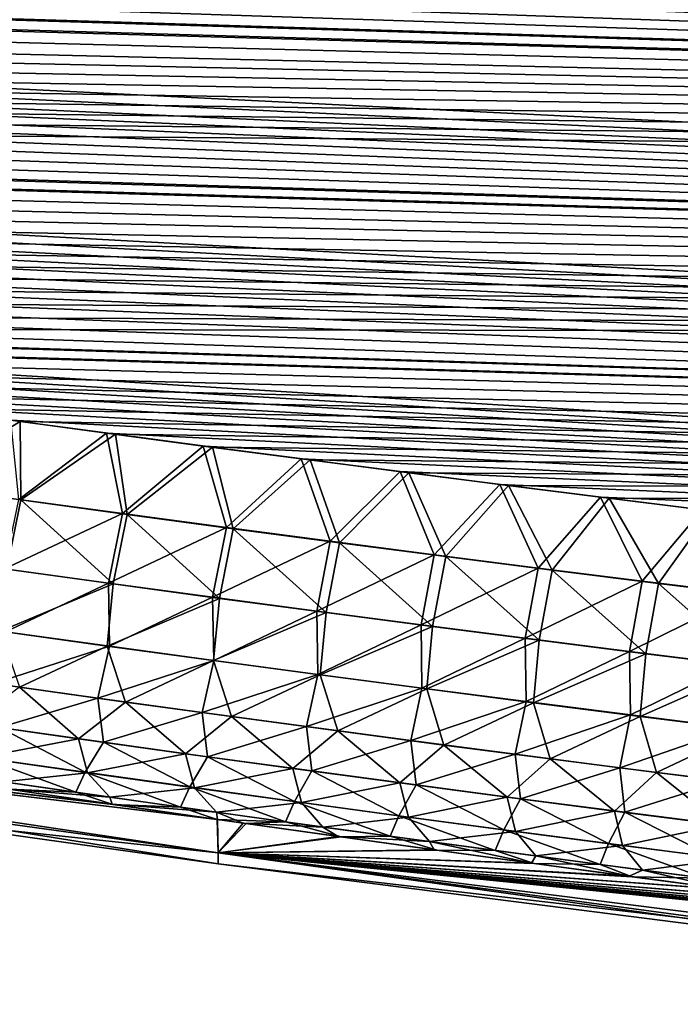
# Model space of a CAD drawing. Header units: metres. Extents: x -61 to 49, y -32 to 32.
# Tile 138 of 256: x 29.41 to 31.04, y -24.28 to -21.86. Entities that reach past the tile are written whole.
import ezdxf

# ---------------------------------------------------------------- set-up
doc = ezdxf.new("R2010")
doc.units = ezdxf.units.M
doc.layers.add('solid_K_27_40_10_000Y34', color=7, linetype='CONTINUOUS')

msp = doc.modelspace()

# ---------------------------------------------------------------- linework, layer by layer
at = {"layer": 'solid_K_27_40_10_000Y34'}
for points in [[(41.866512, -22.241011, -4.715289), (20.388296, -21.244297, -4.608325), (20.172583, -21.195908, -4.637808)], [(42.047718, -21.854116, -5.022421), (41.866512, -22.241011, -4.715289), (20.172583, -21.195908, -4.637808)], [(41.866512, -22.241011, -4.715289), (20.607456, -21.292816, -4.579085), (20.388296, -21.244297, -4.608325)], [(41.866512, -22.241011, -4.715289), (20.829693, -21.341505, -4.550038), (20.607456, -21.292816, -4.579085)], [(41.866512, -22.241011, -4.715289), (21.054878, -21.390381, -4.521169), (20.829693, -21.341505, -4.550038)], [(41.866512, -22.241011, -4.715289), (21.283171, -21.439421, -4.492499), (21.054878, -21.390381, -4.521169)], [(41.866512, -22.241011, -4.715289), (21.514732, -21.488605, -4.46405), (21.283171, -21.439421, -4.492499)], [(41.866512, -22.241011, -4.715289), (21.749722, -21.537914, -4.435843), (21.514732, -21.488605, -4.46405)], [(41.866512, -22.241011, -4.715289), (21.9883, -21.587326, -4.407899), (21.749722, -21.537914, -4.435843)], [(41.866512, -22.241011, -4.715289), (22.230627, -21.636822, -4.38024), (21.9883, -21.587326, -4.407899)], [(41.866512, -22.241011, -4.715289), (22.476862, -21.68638, -4.352885), (22.230627, -21.636822, -4.38024)], [(41.866524, -22.240993, 4.715302), (22.261692, -21.643131, 4.376736), (22.507744, -21.692574, 4.349485)], [(41.866524, -22.240993, 4.715302), (42.047729, -21.854095, 5.022439), (22.261692, -21.643131, 4.376736)], [(41.67128, -22.63817, -4.417105), (22.726818, -21.736027, -4.325805), (22.476862, -21.68638, -4.352885)], [(41.866512, -22.241011, -4.715289), (41.67128, -22.63817, -4.417105), (22.476862, -21.68638, -4.352885)], [(41.866524, -22.240993, 4.715302), (22.507744, -21.692574, 4.349485), (22.757507, -21.742102, 4.322508)], [(41.67128, -22.63817, -4.417105), (22.980062, -21.78582, -4.298938), (22.726818, -21.736027, -4.325805)], [(41.866524, -22.240993, 4.715302), (22.757507, -21.742102, 4.322508), (23.010551, -21.791779, 4.295744)], [(41.67128, -22.63817, -4.417105), (23.185148, -21.825741, -4.277617), (22.980062, -21.78582, -4.298938)], [(41.866524, -22.240993, 4.715302), (23.010551, -21.791779, 4.295744), (23.215467, -21.831604, 4.274504)], [(41.67128, -22.63817, -4.417105), (23.392555, -21.865723, -4.256464), (23.185148, -21.825741, -4.277617)], [(41.866524, -22.240993, 4.715302), (23.215467, -21.831604, 4.274504), (23.422699, -21.871489, 4.253433)], [(41.67128, -22.63817, -4.417105), (23.602381, -21.905748, -4.235495), (23.392555, -21.865723, -4.256464)], [(41.866524, -22.240993, 4.715302), (23.422699, -21.871489, 4.253433), (23.632343, -21.911417, 4.232545)], [(41.67128, -22.63817, -4.417105), (23.814728, -21.945803, -4.214725), (23.602381, -21.905748, -4.235495)], [(41.866524, -22.240993, 4.715302), (23.632343, -21.911417, 4.232545), (23.8445, -21.951372, 4.211856)], [(41.67128, -22.63817, -4.417105), (24.029692, -21.985868, -4.194168), (23.814728, -21.945803, -4.214725)], [(41.866524, -22.240993, 4.715302), (23.8445, -21.951372, 4.211856), (24.059267, -21.991339, 4.191379)], [(41.67128, -22.63817, -4.417105), (24.247375, -22.02593, -4.173838), (24.029692, -21.985868, -4.194168)], [(41.866524, -22.240993, 4.715302), (24.059267, -21.991339, 4.191379), (24.276745, -22.031301, 4.171128)], [(41.67128, -22.63817, -4.417105), (24.467875, -22.065971, -4.153749), (24.247375, -22.02593, -4.173838)], [(41.866524, -22.240993, 4.715302), (24.276745, -22.031301, 4.171128), (24.49703, -22.071241, 4.151118)], [(41.67128, -22.63817, -4.417105), (24.691292, -22.105974, -4.133915), (24.467875, -22.065971, -4.153749)], [(41.866524, -22.240993, 4.715302), (24.49703, -22.071241, 4.151118), (24.720224, -22.111145, 4.131363)], [(41.67128, -22.63817, -4.417105), (24.917397, -22.145981, -4.114298), (24.691292, -22.105974, -4.133915)], [(41.671288, -22.638155, 4.417117), (24.720224, -22.111145, 4.131363), (24.946098, -22.151049, 4.111824)], [(41.671288, -22.638155, 4.417117), (41.866524, -22.240993, 4.715302), (24.720224, -22.111145, 4.131363)], [(41.461411, -23.045681, -4.12811), (25.14587, -22.186041, -4.094847), (24.917397, -22.145981, -4.114298)], [(41.67128, -22.63817, -4.417105), (41.461411, -23.045681, -4.12811), (24.917397, -22.145981, -4.114298)], [(41.671288, -22.638155, 4.417117), (24.946098, -22.151049, 4.111824), (25.174335, -22.191008, 4.09245)], [(41.461411, -23.045681, -4.12811), (25.376831, -22.226135, -4.075581), (25.14587, -22.186041, -4.094847)], [(41.671288, -22.638155, 4.417117), (25.174335, -22.191008, 4.09245), (25.405054, -22.230997, 4.07326)], [(41.461411, -23.045681, -4.12811), (25.610407, -22.266237, -4.05652), (25.376831, -22.226135, -4.075581)], [(41.671288, -22.638155, 4.417117), (25.405054, -22.230997, 4.07326), (25.63838, -22.270996, 4.054276)], [(41.461411, -23.045681, -4.12811), (25.84672, -22.306326, -4.037685), (25.610407, -22.266237, -4.05652)], [(41.671288, -22.638155, 4.417117), (25.63838, -22.270996, 4.054276), (25.874434, -22.31098, 4.035517)], [(41.461411, -23.045681, -4.12811), (26.085894, -22.346376, -4.019096), (25.84672, -22.306326, -4.037685)], [(41.671288, -22.638155, 4.417117), (25.874434, -22.31098, 4.035517), (26.113338, -22.350925, 4.017003)], [(41.461411, -23.045681, -4.12811), (26.328053, -22.386364, -4.000771), (26.085894, -22.346376, -4.019096)], [(41.671288, -22.638155, 4.417117), (26.113338, -22.350925, 4.017003), (26.355221, -22.390806, 3.998752)], [(41.461411, -23.045681, -4.12811), (26.573324, -22.426266, -3.982731), (26.328053, -22.386364, -4.000771)], [(41.671288, -22.638155, 4.417117), (26.355221, -22.390806, 3.998752), (26.600201, -22.430601, 3.980786)], [(41.461411, -23.045681, -4.12811), (26.821829, -22.466057, -3.964994), (26.573324, -22.426266, -3.982731)], [(41.671288, -22.638155, 4.417117), (26.600201, -22.430601, 3.980786), (26.848402, -22.470284, 3.963121)], [(41.461411, -23.045681, -4.12811), (27.073692, -22.505713, -3.947579), (26.821829, -22.466057, -3.964994)], [(41.671288, -22.638155, 4.417117), (26.848402, -22.470284, 3.963121), (27.099949, -22.509832, 3.945779)], [(41.461411, -23.045681, -4.12811), (27.328907, -22.545237, -3.930479), (27.073692, -22.505713, -3.947579)], [(41.671288, -22.638155, 4.417117), (27.099949, -22.509832, 3.945779), (27.354832, -22.549248, 3.928751)], [(41.461411, -23.045681, -4.12811), (27.586908, -22.584755, -3.91359), (27.328907, -22.545237, -3.930479)], [(41.671288, -22.638155, 4.417117), (27.354832, -22.549248, 3.928751), (27.612488, -22.588654, 3.911933)], [(41.461411, -23.045681, -4.12811), (27.80407, -22.617668, -3.899683), (27.586908, -22.584755, -3.91359)], [(41.671288, -22.638155, 4.417117), (27.612488, -22.588654, 3.911933), (27.82935, -22.621475, 3.898084)], [(41.461411, -23.045681, -4.12811), (28.023281, -22.650547, -3.885945), (27.80407, -22.617668, -3.899683)], [(41.461418, -23.04567, 4.128119), (27.82935, -22.621475, 3.898084), (28.048254, -22.654259, 3.884405)], [(41.461418, -23.04567, 4.128119), (41.671288, -22.638155, 4.417117), (27.82935, -22.621475, 3.898084)], [(41.236546, -23.463535, -3.848644), (28.244627, -22.683365, -3.872392), (28.023281, -22.650547, -3.885945)], [(41.461411, -23.045681, -4.12811), (41.236546, -23.463535, -3.848644), (28.023281, -22.650547, -3.885945)], [(41.461418, -23.04567, 4.128119), (28.048254, -22.654259, 3.884405), (28.269285, -22.686983, 3.870912)], [(41.236546, -23.463535, -3.848644), (28.468191, -22.716105, -3.859042), (28.244627, -22.683365, -3.872392)], [(41.461418, -23.04567, 4.128119), (28.269285, -22.686983, 3.870912), (28.492525, -22.719627, 3.85762)], [(41.236546, -23.463535, -3.848644), (28.694057, -22.748741, -3.845911), (28.468191, -22.716105, -3.859042)], [(41.461418, -23.04567, 4.128119), (28.492525, -22.719627, 3.85762), (28.718061, -22.752169, 3.844545)], [(41.236546, -23.463535, -3.848644), (28.922308, -22.781252, -3.833014), (28.694057, -22.748741, -3.845911)], [(41.461418, -23.04567, 4.128119), (28.718061, -22.752169, 3.844545), (28.945974, -22.784586, 3.831704)], [(41.236546, -23.463535, -3.848644), (29.153027, -22.81362, -3.820366), (28.922308, -22.781252, -3.833014)], [(41.461418, -23.04567, 4.128119), (28.945974, -22.784586, 3.831704), (29.17635, -22.816858, 3.819113)], [(41.236546, -23.463535, -3.848644), (29.386297, -22.845819, -3.807985), (29.153027, -22.81362, -3.820366)], [(29.150209, -23.006233, 3.677019), (29.409269, -22.848965, 3.806786), (29.17635, -22.816858, 3.819113)], [(41.461418, -23.04567, 4.128119), (29.17635, -22.816858, 3.819113), (29.409269, -22.848965, 3.806786)], [(29.411562, -23.042471, 3.663577), (29.409269, -22.848965, 3.806786), (29.150209, -23.006233, 3.677019)], [(41.236546, -23.463535, -3.848644), (29.622204, -22.877829, -3.795885), (29.386297, -22.845819, -3.807985)], [(29.405924, -23.040949, -3.664486), (29.386297, -22.845819, -3.807985), (29.622204, -22.877829, -3.795885)], [(41.461418, -23.04567, 4.128119), (29.409269, -22.848965, 3.806786), (29.644821, -22.88088, 3.794739)], [(29.411562, -23.042471, 3.663577), (29.644821, -22.88088, 3.794739), (29.409269, -22.848965, 3.806786)], [(29.405924, -23.040949, -3.664486), (29.622204, -22.877829, -3.795885), (29.661701, -23.075853, -3.651754)], [(29.673025, -23.078144, 3.65057), (29.644821, -22.88088, 3.794739), (29.411562, -23.042471, 3.663577)], [(41.236546, -23.463535, -3.848644), (29.860828, -22.909626, -3.784081), (29.622204, -22.877829, -3.795885)], [(29.661701, -23.075853, -3.651754), (29.622204, -22.877829, -3.795885), (29.860828, -22.909626, -3.784081)], [(41.461418, -23.04567, 4.128119), (29.644821, -22.88088, 3.794739), (29.883085, -22.912584, 3.782987)], [(29.673025, -23.078144, 3.65057), (29.883085, -22.912584, 3.782987), (29.644821, -22.88088, 3.794739)], [(29.661701, -23.075853, -3.651754), (29.860828, -22.909626, -3.784081), (29.917583, -23.11022, -3.639433)], [(41.236546, -23.463535, -3.848644), (30.102192, -22.941204, -3.772577), (29.860828, -22.909626, -3.784081)], [(29.917583, -23.11022, -3.639433), (29.860828, -22.909626, -3.784081), (30.102192, -22.941204, -3.772577)], [(29.934597, -23.113251, 3.637991), (29.883085, -22.912584, 3.782987), (29.673025, -23.078144, 3.65057)], [(41.461418, -23.04567, 4.128119), (29.883085, -22.912584, 3.782987), (30.124084, -22.944073, 3.771534)], [(29.934597, -23.113251, 3.637991), (30.124084, -22.944073, 3.771534), (29.883085, -22.912584, 3.782987)], [(29.917583, -23.11022, -3.639433), (30.102192, -22.941204, -3.772577), (30.173565, -23.144045, -3.627518)], [(30.196274, -23.147797, 3.625837), (30.124084, -22.944073, 3.771534), (29.934597, -23.113251, 3.637991)], [(41.236546, -23.463535, -3.848644), (30.345766, -22.972696, -3.761266), (30.102192, -22.941204, -3.772577)], [(30.173565, -23.144045, -3.627518), (30.102192, -22.941204, -3.772577), (30.345766, -22.972696, -3.761266)], [(41.461418, -23.04567, 4.128119), (30.124084, -22.944073, 3.771534), (30.367298, -22.975471, 3.760273)], [(30.196274, -23.147797, 3.625837), (30.367298, -22.975471, 3.760273), (30.124084, -22.944073, 3.771534)], [(30.173565, -23.144045, -3.627518), (30.345766, -22.972696, -3.761266), (30.429646, -23.177334, -3.616003)], [(30.458054, -23.181778, 3.614101), (30.367298, -22.975471, 3.760273), (30.196274, -23.147797, 3.625837)], [(41.236546, -23.463535, -3.848644), (30.591507, -23.004108, -3.75014), (30.345766, -22.972696, -3.761266)], [(30.429646, -23.177334, -3.616003), (30.345766, -22.972696, -3.761266), (30.591507, -23.004108, -3.75014)], [(41.461418, -23.04567, 4.128119), (30.367298, -22.975471, 3.760273), (30.612682, -23.006796, 3.749196)], [(30.458054, -23.181778, 3.614101), (30.612682, -23.006796, 3.749196), (30.367298, -22.975471, 3.760273)], [(29.411562, -23.042471, 3.663577), (29.150209, -23.006233, 3.677019), (29.37648, -23.213209, 3.499938)], [(30.429646, -23.177334, -3.616003), (30.591507, -23.004108, -3.75014), (30.685823, -23.210085, -3.604885)], [(30.719934, -23.2152, 3.60278), (30.612682, -23.006796, 3.749196), (30.458054, -23.181778, 3.614101)], [(41.236546, -23.463535, -3.848644), (30.839539, -23.035414, -3.73922), (30.591507, -23.004108, -3.75014)], [(30.685823, -23.210085, -3.604885), (30.591507, -23.004108, -3.75014), (30.839539, -23.035414, -3.73922)], [(41.461418, -23.04567, 4.128119), (30.612682, -23.006796, 3.749196), (30.860359, -23.038012, 3.738326)], [(30.719934, -23.2152, 3.60278), (30.860359, -23.038012, 3.738326), (30.612682, -23.006796, 3.749196)], [(29.405924, -23.040949, -3.664486), (29.661701, -23.075853, -3.651754), (29.370821, -23.211756, -3.500925)], [(29.411562, -23.042471, 3.663577), (29.37648, -23.213209, 3.499938), (29.638626, -23.249279, 3.487202)], [(29.673025, -23.078144, 3.65057), (29.411562, -23.042471, 3.663577), (29.638626, -23.249279, 3.487202)], [(30.685823, -23.210085, -3.604885), (30.839539, -23.035414, -3.73922), (30.942095, -23.242302, -3.59416)], [(30.981915, -23.248062, 3.59187), (30.860359, -23.038012, 3.738326), (30.719934, -23.2152, 3.60278)], [(41.236546, -23.463535, -3.848644), (31.089985, -23.06658, -3.728531), (30.839539, -23.035414, -3.73922)], [(30.942095, -23.242302, -3.59416), (30.839539, -23.035414, -3.73922), (31.089985, -23.06658, -3.728531)], [(41.461418, -23.04567, 4.128119), (30.860359, -23.038012, 3.738326), (31.110445, -23.069088, 3.727684)], [(30.981915, -23.248062, 3.59187), (31.110445, -23.069088, 3.727684), (30.860359, -23.038012, 3.738326)], [(29.661701, -23.075853, -3.651754), (29.627268, -23.247053, -3.48846), (29.370821, -23.211756, -3.500925)], [(29.661701, -23.075853, -3.651754), (29.917583, -23.11022, -3.639433), (29.627268, -23.247053, -3.48846)], [(29.673025, -23.078144, 3.65057), (29.638626, -23.249279, 3.487202), (29.900879, -23.284777, 3.47489)], [(29.934597, -23.113251, 3.637991), (29.673025, -23.078144, 3.65057), (29.900879, -23.284777, 3.47489)], [(30.942095, -23.242302, -3.59416), (31.089985, -23.06658, -3.728531), (31.19846, -23.273981, -3.583824)], [(31.243992, -23.280363, 3.581365), (31.110445, -23.069088, 3.727684), (30.981915, -23.248062, 3.59187)], [(29.917583, -23.11022, -3.639433), (29.883814, -23.281799, -3.476401), (29.627268, -23.247053, -3.48846)], [(29.917583, -23.11022, -3.639433), (30.173565, -23.144045, -3.627518), (29.883814, -23.281799, -3.476401)], [(29.934597, -23.113251, 3.637991), (29.900879, -23.284777, 3.47489), (30.163233, -23.319702, 3.462997)], [(30.196274, -23.147797, 3.625837), (29.934597, -23.113251, 3.637991), (30.163233, -23.319702, 3.462997)], [(30.173565, -23.144045, -3.627518), (30.140459, -23.316, -3.464743), (29.883814, -23.281799, -3.476401)], [(30.173565, -23.144045, -3.627518), (30.429646, -23.177334, -3.616003), (30.140459, -23.316, -3.464743)], [(30.196274, -23.147797, 3.625837), (30.163233, -23.319702, 3.462997), (30.425686, -23.354055, 3.451519)], [(30.458054, -23.181778, 3.614101), (30.196274, -23.147797, 3.625837), (30.425686, -23.354055, 3.451519)], [(30.429646, -23.177334, -3.616003), (30.397198, -23.349653, -3.453481), (30.140459, -23.316, -3.464743)], [(30.429646, -23.177334, -3.616003), (30.685823, -23.210085, -3.604885), (30.397198, -23.349653, -3.453481)], [(30.458054, -23.181778, 3.614101), (30.425686, -23.354055, 3.451519), (30.688236, -23.38784, 3.440451)], [(30.719934, -23.2152, 3.60278), (30.458054, -23.181778, 3.614101), (30.688236, -23.38784, 3.440451)], [(29.638626, -23.249279, 3.487202), (29.37648, -23.213209, 3.499938), (29.361254, -23.365761, 3.315803)], [(29.370821, -23.211756, -3.500925), (29.627268, -23.247053, -3.48846), (29.373653, -23.366938, -3.315955)], [(30.685823, -23.210085, -3.604885), (30.654032, -23.382761, -3.442612), (30.397198, -23.349653, -3.453481)], [(30.685823, -23.210085, -3.604885), (30.942095, -23.242302, -3.59416), (30.654032, -23.382761, -3.442612)], [(30.719934, -23.2152, 3.60278), (30.688236, -23.38784, 3.440451), (30.950884, -23.421055, 3.429788)], [(30.981915, -23.248062, 3.59187), (30.719934, -23.2152, 3.60278), (30.950884, -23.421055, 3.429788)], [(29.638626, -23.249279, 3.487202), (29.361254, -23.365761, 3.315803), (29.623663, -23.402164, 3.30335)], [(29.627268, -23.247053, -3.48846), (29.629961, -23.402466, -3.303817), (29.373653, -23.366938, -3.315955)], [(29.900879, -23.284777, 3.47489), (29.638626, -23.249279, 3.487202), (29.623663, -23.402164, 3.30335)], [(29.627268, -23.247053, -3.48846), (29.883814, -23.281799, -3.476401), (29.629961, -23.402466, -3.303817)], [(30.942095, -23.242302, -3.59416), (30.910955, -23.415323, -3.432131), (30.654032, -23.382761, -3.442612)], [(30.942095, -23.242302, -3.59416), (31.19846, -23.273981, -3.583824), (30.910955, -23.415323, -3.432131)], [(30.981915, -23.248062, 3.59187), (30.950884, -23.421055, 3.429788), (31.213623, -23.453701, 3.419526)], [(31.243992, -23.280363, 3.581365), (30.981915, -23.248062, 3.59187), (31.213623, -23.453701, 3.419526)], [(31.19846, -23.273981, -3.583824), (31.167971, -23.447344, -3.422035), (30.910955, -23.415323, -3.432131)], [(29.900879, -23.284777, 3.47489), (29.623663, -23.402164, 3.30335), (29.886173, -23.437988, 3.291317)], [(29.883814, -23.281799, -3.476401), (29.886366, -23.437441, -3.292078), (29.629961, -23.402466, -3.303817)], [(29.883814, -23.281799, -3.476401), (30.140459, -23.316, -3.464743), (29.886366, -23.437441, -3.292078)], [(30.163233, -23.319702, 3.462997), (29.900879, -23.284777, 3.47489), (29.886173, -23.437988, 3.291317)], [(30.163233, -23.319702, 3.462997), (29.886173, -23.437988, 3.291317), (30.148781, -23.47323, 3.279697)], [(30.140459, -23.316, -3.464743), (30.142864, -23.471861, -3.280733), (29.886366, -23.437441, -3.292078)], [(30.140459, -23.316, -3.464743), (30.397198, -23.349653, -3.453481), (30.142864, -23.471861, -3.280733)], [(30.425686, -23.354055, 3.451519), (30.163233, -23.319702, 3.462997), (30.148781, -23.47323, 3.279697)], [(29.343977, -23.49431, -3.115858), (29.373653, -23.366938, -3.315955), (29.629961, -23.402466, -3.303817)], [(29.623663, -23.402164, 3.30335), (29.361254, -23.365761, 3.315803), (29.407579, -23.503712, 3.112087)], [(30.397198, -23.349653, -3.453481), (30.399454, -23.505732, -3.269778), (30.142864, -23.471861, -3.280733)], [(30.425686, -23.354055, 3.451519), (30.148781, -23.47323, 3.279697), (30.411486, -23.507895, 3.268487)], [(30.397198, -23.349653, -3.453481), (30.654032, -23.382761, -3.442612), (30.399454, -23.505732, -3.269778)], [(30.688236, -23.38784, 3.440451), (30.425686, -23.354055, 3.451519), (30.411486, -23.507895, 3.268487)], [(30.654032, -23.382761, -3.442612), (30.656132, -23.539049, -3.259209), (30.399454, -23.505732, -3.269778)], [(30.688236, -23.38784, 3.440451), (30.411486, -23.507895, 3.268487), (30.674284, -23.541983, 3.257682)], [(30.654032, -23.382761, -3.442612), (30.910955, -23.415323, -3.432131), (30.656132, -23.539049, -3.259209)], [(30.950884, -23.421055, 3.429788), (30.688236, -23.38784, 3.440451), (30.674284, -23.541983, 3.257682)], [(29.343977, -23.49431, -3.115858), (29.629961, -23.402466, -3.303817), (29.600882, -23.530279, -3.103912)], [(29.623663, -23.402164, 3.30335), (29.407579, -23.503712, 3.112087), (29.668898, -23.540157, 3.10003)], [(29.600882, -23.530279, -3.103912), (29.629961, -23.402466, -3.303817), (29.886366, -23.437441, -3.292078)], [(29.886173, -23.437988, 3.291317), (29.623663, -23.402164, 3.30335), (29.668898, -23.540157, 3.10003)], [(30.910955, -23.415323, -3.432131), (30.912899, -23.571817, -3.249022), (30.656132, -23.539049, -3.259209)], [(30.910955, -23.415323, -3.432131), (31.167971, -23.447344, -3.422035), (30.912899, -23.571817, -3.249022)], [(29.600882, -23.530279, -3.103912), (29.886366, -23.437441, -3.292078), (29.857876, -23.565685, -3.092363)], [(29.886173, -23.437988, 3.291317), (29.668898, -23.540157, 3.10003), (29.930311, -23.576019, 3.088382)], [(29.857876, -23.565685, -3.092363), (29.886366, -23.437441, -3.292078), (30.142864, -23.471861, -3.280733)], [(30.148781, -23.47323, 3.279697), (29.886173, -23.437988, 3.291317), (29.930311, -23.576019, 3.088382)], [(30.950884, -23.421055, 3.429788), (30.674284, -23.541983, 3.257682), (30.937174, -23.575493, 3.247276)], [(31.213623, -23.453701, 3.419526), (30.950884, -23.421055, 3.429788), (30.937174, -23.575493, 3.247276)], [(31.167971, -23.447344, -3.422035), (31.169752, -23.604038, -3.239212), (30.912899, -23.571817, -3.249022)], [(31.213623, -23.453701, 3.419526), (30.937174, -23.575493, 3.247276), (31.200155, -23.608429, 3.237266)], [(29.857876, -23.565685, -3.092363), (30.142864, -23.471861, -3.280733), (30.114962, -23.600529, -3.081205)], [(30.148781, -23.47323, 3.279697), (29.930311, -23.576019, 3.088382), (30.191818, -23.6113, 3.077137)], [(30.114962, -23.600529, -3.081205), (30.142864, -23.471861, -3.280733), (30.399454, -23.505732, -3.269778)], [(30.411486, -23.507895, 3.268487), (30.148781, -23.47323, 3.279697), (30.191818, -23.6113, 3.077137)], [(27.138914, -23.498264, -1.241331), (29.895277, -23.829071, -2.28275), (29.897787, -23.911207, -1.142849)], [(27.138914, -23.498264, -1.241331), (29.637676, -23.792023, -2.298248), (29.895277, -23.829071, -2.28275)], [(27.138914, -23.498264, -1.241331), (29.897787, -23.911207, -1.142849), (29.897787, -23.938503)], [(27.138914, -23.498264, -1.241331), (29.897787, -23.938503), (29.081827, -23.824535)], [(27.138914, -23.498264, -1.241331), (29.383417, -23.75486, -2.31399), (29.637676, -23.792023, -2.298248)], [(29.897787, -23.911207, 1.142828), (27.138914, -23.498264, 1.241343), (27.138914, -23.531031)], [(29.636486, -23.791849, 2.298331), (29.380873, -23.754484, 2.314156), (27.138914, -23.498264, 1.241343)], [(29.895514, -23.829103, 2.282748), (29.636486, -23.791849, 2.298331), (27.138914, -23.498264, 1.241343)], [(29.897787, -23.911207, 1.142828), (29.895514, -23.829103, 2.282748), (27.138914, -23.498264, 1.241343)], [(29.407579, -23.503712, 3.112087), (29.28903, -23.5933, 2.902216), (29.552969, -23.630713, 2.890071)], [(29.343977, -23.49431, -3.115858), (29.600882, -23.530279, -3.103912), (29.35832, -23.602861, -2.899747)], [(29.668898, -23.540157, 3.10003), (29.407579, -23.503712, 3.112087), (29.552969, -23.630713, 2.890071)], [(30.114962, -23.600529, -3.081205), (30.399454, -23.505732, -3.269778), (30.372137, -23.634809, -3.070435)], [(30.411486, -23.507895, 3.268487), (30.191818, -23.6113, 3.077137), (30.453415, -23.646, 3.066293)], [(30.372137, -23.634809, -3.070435), (30.399454, -23.505732, -3.269778), (30.656132, -23.539049, -3.259209)], [(30.674284, -23.541983, 3.257682), (30.411486, -23.507895, 3.268487), (30.453415, -23.646, 3.066293)], [(29.897787, -23.911207, 1.142828), (27.138914, -23.531031), (29.081827, -23.824535)], [(29.600882, -23.530279, -3.103912), (29.614878, -23.639071, -2.888057), (29.35832, -23.602861, -2.899747)], [(29.668898, -23.540157, 3.10003), (29.552969, -23.630713, 2.890071), (29.817001, -23.667521, 2.878342)], [(29.600882, -23.530279, -3.103912), (29.857876, -23.565685, -3.092363), (29.614878, -23.639071, -2.888057)], [(29.930311, -23.576019, 3.088382), (29.668898, -23.540157, 3.10003), (29.817001, -23.667521, 2.878342)], [(30.372137, -23.634809, -3.070435), (30.656132, -23.539049, -3.259209), (30.629398, -23.668531, -3.060047)], [(30.629398, -23.668531, -3.060047), (30.656132, -23.539049, -3.259209), (30.912899, -23.571817, -3.249022)], [(30.674284, -23.541983, 3.257682), (30.453415, -23.646, 3.066293), (30.715103, -23.680119, 3.055843)], [(30.937174, -23.575493, 3.247276), (30.674284, -23.541983, 3.257682), (30.715103, -23.680119, 3.055843)], [(29.857876, -23.565685, -3.092363), (29.871525, -23.674711, -2.876758), (29.614878, -23.639071, -2.888057)], [(29.930311, -23.576019, 3.088382), (29.817001, -23.667521, 2.878342), (30.081127, -23.703728, 2.867022)], [(29.857876, -23.565685, -3.092363), (30.114962, -23.600529, -3.081205), (29.871525, -23.674711, -2.876758)], [(30.191818, -23.6113, 3.077137), (29.930311, -23.576019, 3.088382), (30.081127, -23.703728, 2.867022)], [(30.629398, -23.668531, -3.060047), (30.912899, -23.571817, -3.249022), (30.886744, -23.701693, -3.050038)], [(30.937174, -23.575493, 3.247276), (30.715103, -23.680119, 3.055843), (30.976875, -23.713661, 3.045784)], [(30.886744, -23.701693, -3.050038), (30.912899, -23.571817, -3.249022), (31.169752, -23.604038, -3.239212)], [(31.200155, -23.608429, 3.237266), (30.937174, -23.575493, 3.247276), (30.976875, -23.713661, 3.045784)], [(29.552969, -23.630713, 2.890071), (29.28903, -23.5933, 2.902216), (29.311815, -23.676357, 2.674897)], [(29.35832, -23.602861, -2.899747), (29.569683, -23.713007, -2.663922), (29.31212, -23.676207, -2.675562)], [(29.35832, -23.602861, -2.899747), (29.614878, -23.639071, -2.888057), (29.569683, -23.713007, -2.663922)], [(30.114962, -23.600529, -3.081205), (30.128258, -23.709782, -2.865845), (29.871525, -23.674711, -2.876758)], [(30.191818, -23.6113, 3.077137), (30.081127, -23.703728, 2.867022), (30.345341, -23.739334, 2.856108)], [(30.114962, -23.600529, -3.081205), (30.372137, -23.634809, -3.070435), (30.128258, -23.709782, -2.865845)], [(30.453415, -23.646, 3.066293), (30.191818, -23.6113, 3.077137), (30.345341, -23.739334, 2.856108)], [(30.886744, -23.701693, -3.050038), (31.169752, -23.604038, -3.239212), (31.144173, -23.734297, -3.040403)], [(31.200155, -23.608429, 3.237266), (30.976875, -23.713661, 3.045784), (31.238735, -23.746628, 3.036112)], [(29.552969, -23.630713, 2.890071), (29.311815, -23.676357, 2.674897), (29.575237, -23.713995, 2.66298)], [(29.817001, -23.667521, 2.878342), (29.552969, -23.630713, 2.890071), (29.575237, -23.713995, 2.66298)], [(30.372137, -23.634809, -3.070435), (30.385077, -23.744287, -2.855314), (30.128258, -23.709782, -2.865845)], [(30.372137, -23.634809, -3.070435), (30.629398, -23.668531, -3.060047), (30.385077, -23.744287, -2.855314)], [(29.614878, -23.639071, -2.888057), (29.82733, -23.749228, -2.652673), (29.569683, -23.713007, -2.663922)], [(29.614878, -23.639071, -2.888057), (29.871525, -23.674711, -2.876758), (29.82733, -23.749228, -2.652673)], [(30.453415, -23.646, 3.066293), (30.345341, -23.739334, 2.856108), (30.609644, -23.77434, 2.845595)], [(30.715103, -23.680119, 3.055843), (30.453415, -23.646, 3.066293), (30.609644, -23.77434, 2.845595)], [(29.31212, -23.676207, -2.675562), (29.546686, -23.762312, -2.431047), (29.288593, -23.725016, -2.442634)], [(29.575237, -23.713995, 2.66298), (29.311815, -23.676357, 2.674897), (29.368574, -23.736706, 2.438579)], [(29.31212, -23.676207, -2.675562), (29.569683, -23.713007, -2.663922), (29.546686, -23.762312, -2.431047)], [(29.817001, -23.667521, 2.878342), (29.575237, -23.713995, 2.66298), (29.838747, -23.751024, 2.651471)], [(30.081127, -23.703728, 2.867022), (29.817001, -23.667521, 2.878342), (29.838747, -23.751024, 2.651471)], [(29.871525, -23.674711, -2.876758), (30.085062, -23.784864, -2.641812), (29.82733, -23.749228, -2.652673)], [(29.871525, -23.674711, -2.876758), (30.128258, -23.709782, -2.865845), (30.085062, -23.784864, -2.641812)], [(30.629398, -23.668531, -3.060047), (30.641977, -23.778225, -2.84516), (30.385077, -23.744287, -2.855314)], [(30.715103, -23.680119, 3.055843), (30.609644, -23.77434, 2.845595), (30.874035, -23.808748, 2.835478)], [(30.629398, -23.668531, -3.060047), (30.886744, -23.701693, -3.050038), (30.641977, -23.778225, -2.84516)], [(30.976875, -23.713661, 3.045784), (30.715103, -23.680119, 3.055843), (30.874035, -23.808748, 2.835478)], [(30.081127, -23.703728, 2.867022), (29.838747, -23.751024, 2.651471), (30.102348, -23.787447, 2.640368)], [(30.345341, -23.739334, 2.856108), (30.081127, -23.703728, 2.867022), (30.102348, -23.787447, 2.640368)], [(30.128258, -23.709782, -2.865845), (30.342878, -23.819925, -2.631333), (30.085062, -23.784864, -2.641812)], [(30.128258, -23.709782, -2.865845), (30.385077, -23.744287, -2.855314), (30.342878, -23.819925, -2.631333)], [(30.886744, -23.701693, -3.050038), (30.898958, -23.8116, -2.835379), (30.641977, -23.778225, -2.84516)], [(30.886744, -23.701693, -3.050038), (31.144173, -23.734297, -3.040403), (30.898958, -23.8116, -2.835379)], [(29.288593, -23.725016, -2.442634), (29.546686, -23.762312, -2.431047), (29.383417, -23.75486, -2.31399)], [(29.575237, -23.713995, 2.66298), (29.368574, -23.736706, 2.438579), (29.630741, -23.774401, 2.426914)], [(29.569683, -23.713007, -2.663922), (29.804863, -23.799017, -2.419853), (29.546686, -23.762312, -2.431047)], [(29.569683, -23.713007, -2.663922), (29.82733, -23.749228, -2.652673), (29.804863, -23.799017, -2.419853)], [(29.838747, -23.751024, 2.651471), (29.575237, -23.713995, 2.66298), (29.630741, -23.774401, 2.426914)], [(30.976875, -23.713661, 3.045784), (30.874035, -23.808748, 2.835478), (31.138508, -23.842562, 2.825752)], [(31.144173, -23.734297, -3.040403), (31.156021, -23.844412, -2.825967), (30.898958, -23.8116, -2.835379)], [(31.238735, -23.746628, 3.036112), (30.976875, -23.713661, 3.045784), (31.138508, -23.842562, 2.825752)], [(29.630741, -23.774401, 2.426914), (29.368574, -23.736706, 2.438579), (29.380873, -23.754484, 2.314156)], [(29.630741, -23.774401, 2.426914), (29.380873, -23.754484, 2.314156), (29.636486, -23.791849, 2.298331)], [(29.546686, -23.762312, -2.431047), (29.637676, -23.792023, -2.298248), (29.383417, -23.75486, -2.31399)], [(29.838747, -23.751024, 2.651471), (29.630741, -23.774401, 2.426914), (29.892994, -23.811485, 2.415652)], [(29.82733, -23.749228, -2.652673), (30.063124, -23.835131, -2.409046), (29.804863, -23.799017, -2.419853)], [(29.82733, -23.749228, -2.652673), (30.085062, -23.784864, -2.641812), (30.063124, -23.835131, -2.409046)], [(30.102348, -23.787447, 2.640368), (29.838747, -23.751024, 2.651471), (29.892994, -23.811485, 2.415652)], [(30.345341, -23.739334, 2.856108), (30.102348, -23.787447, 2.640368), (30.366034, -23.823263, 2.629666)], [(30.385077, -23.744287, -2.855314), (30.600773, -23.854406, -2.621233), (30.342878, -23.819925, -2.631333)], [(30.609644, -23.77434, 2.845595), (30.345341, -23.739334, 2.856108), (30.366034, -23.823263, 2.629666)], [(30.385077, -23.744287, -2.855314), (30.641977, -23.778225, -2.84516), (30.600773, -23.854406, -2.621233)], [(29.546686, -23.762312, -2.431047), (29.804863, -23.799017, -2.419853), (29.637676, -23.792023, -2.298248)], [(29.892994, -23.811485, 2.415652), (29.630741, -23.774401, 2.426914), (29.636486, -23.791849, 2.298331)], [(30.609644, -23.77434, 2.845595), (30.366034, -23.823263, 2.629666), (30.629805, -23.858477, 2.619359)], [(30.641977, -23.778225, -2.84516), (30.858749, -23.888311, -2.611505), (30.600773, -23.854406, -2.621233)], [(30.874035, -23.808748, 2.835478), (30.609644, -23.77434, 2.845595), (30.629805, -23.858477, 2.619359)], [(30.641977, -23.778225, -2.84516), (30.898958, -23.8116, -2.835379), (30.858749, -23.888311, -2.611505)], [(29.892994, -23.811485, 2.415652), (29.636486, -23.791849, 2.298331), (29.895514, -23.829103, 2.282748)], [(29.804863, -23.799017, -2.419853), (29.895277, -23.829071, -2.28275), (29.637676, -23.792023, -2.298248)], [(29.804863, -23.799017, -2.419853), (30.063124, -23.835131, -2.409046), (29.895277, -23.829071, -2.28275)], [(30.102348, -23.787447, 2.640368), (29.892994, -23.811485, 2.415652), (30.155329, -23.847961, 2.404789)], [(30.085062, -23.784864, -2.641812), (30.321463, -23.870655, -2.398622), (30.063124, -23.835131, -2.409046)], [(30.085062, -23.784864, -2.641812), (30.342878, -23.819925, -2.631333), (30.321463, -23.870655, -2.398622)], [(30.366034, -23.823263, 2.629666), (30.102348, -23.787447, 2.640368), (30.155329, -23.847961, 2.404789)], [(29.897787, -23.911207, 1.142828), (29.081827, -23.824535), (29.897787, -23.938503)], [(29.892994, -23.811485, 2.415652), (29.895514, -23.829103, 2.282748), (29.95862, -23.838087, 2.279019)], [(30.155329, -23.847961, 2.404789), (29.892994, -23.811485, 2.415652), (29.95862, -23.838087, 2.279019)], [(29.897787, -23.911207, -1.142849), (29.895277, -23.829071, -2.28275), (29.966162, -23.839159, -2.278564)], [(30.063124, -23.835131, -2.409046), (29.966162, -23.839159, -2.278564), (29.895277, -23.829071, -2.28275)], [(29.95862, -23.838087, 2.279019), (29.895514, -23.829103, 2.282748), (29.897787, -23.911207, 1.142828)], [(30.366034, -23.823263, 2.629666), (30.155329, -23.847961, 2.404789), (30.417749, -23.883829, 2.394319)], [(30.342878, -23.819925, -2.631333), (30.579882, -23.90559, -2.388575), (30.321463, -23.870655, -2.398622)], [(30.342878, -23.819925, -2.631333), (30.600773, -23.854406, -2.621233), (30.579882, -23.90559, -2.388575)], [(30.629805, -23.858477, 2.619359), (30.366034, -23.823263, 2.629666), (30.417749, -23.883829, 2.394319)], [(30.874035, -23.808748, 2.835478), (30.629805, -23.858477, 2.619359), (30.893658, -23.893085, 2.609443)], [(30.898958, -23.8116, -2.835379), (31.116802, -23.921642, -2.602148), (30.858749, -23.888311, -2.611505)], [(31.138508, -23.842562, 2.825752), (30.874035, -23.808748, 2.835478), (30.893658, -23.893085, 2.609443)], [(30.898958, -23.8116, -2.835379), (31.156021, -23.844412, -2.825967), (31.116802, -23.921642, -2.602148)], [(30.193016, -23.871136, 2.265401), (29.95862, -23.838087, 2.279019), (29.897787, -23.911207, 1.142828)], [(29.897787, -23.911207, -1.142849), (29.966162, -23.839159, -2.278564), (30.200481, -23.872181, -2.264961)], [(30.155329, -23.847961, 2.404789), (29.95862, -23.838087, 2.279019), (30.193016, -23.871136, 2.265401)], [(30.063124, -23.835131, -2.409046), (30.200481, -23.872181, -2.264961), (29.966162, -23.839159, -2.278564)], [(30.063124, -23.835131, -2.409046), (30.321463, -23.870655, -2.398622), (30.200481, -23.872181, -2.264961)], [(30.417749, -23.883829, 2.394319), (30.155329, -23.847961, 2.404789), (30.193016, -23.871136, 2.265401)], [(30.600773, -23.854406, -2.621233), (30.838377, -23.939939, -2.378902), (30.579882, -23.90559, -2.388575)], [(30.600773, -23.854406, -2.621233), (30.858749, -23.888311, -2.611505), (30.838377, -23.939939, -2.378902)], [(31.138508, -23.842562, 2.825752), (30.893658, -23.893085, 2.609443), (31.157593, -23.927094, 2.599912)], [(30.429831, -23.904018, 2.252012), (30.193016, -23.871136, 2.265401), (29.897787, -23.911207, 1.142828)], [(29.897787, -23.911207, -1.142849), (30.200481, -23.872181, -2.264961), (30.437201, -23.905033, -2.25159)], [(30.417749, -23.883829, 2.394319), (30.193016, -23.871136, 2.265401), (30.429831, -23.904018, 2.252012)], [(30.321463, -23.870655, -2.398622), (30.437201, -23.905033, -2.25159), (30.200481, -23.872181, -2.264961)], [(30.321463, -23.870655, -2.398622), (30.579882, -23.90559, -2.388575), (30.437201, -23.905033, -2.25159)], [(30.629805, -23.858477, 2.619359), (30.417749, -23.883829, 2.394319), (30.680248, -23.91909, 2.384238)], [(30.893658, -23.893085, 2.609443), (30.629805, -23.858477, 2.619359), (30.680248, -23.91909, 2.384238)], [(30.668938, -23.936703, 2.238871), (30.429831, -23.904018, 2.252012), (29.897787, -23.911207, 1.142828)], [(30.417749, -23.883829, 2.394319), (30.429831, -23.904018, 2.252012), (30.668938, -23.936703, 2.238871)], [(30.680248, -23.91909, 2.384238), (30.417749, -23.883829, 2.394319), (30.668938, -23.936703, 2.238871)], [(30.893658, -23.893085, 2.609443), (30.680248, -23.91909, 2.384238), (30.942827, -23.953747, 2.374541)], [(30.858749, -23.888311, -2.611505), (31.096949, -23.973703, -2.369599), (30.838377, -23.939939, -2.378902)], [(30.858749, -23.888311, -2.611505), (31.116802, -23.921642, -2.602148), (31.096949, -23.973703, -2.369599)], [(31.157593, -23.927094, 2.599912), (30.893658, -23.893085, 2.609443), (30.942827, -23.953747, 2.374541)], [(29.897787, -23.911207, -1.142849), (30.437201, -23.905033, -2.25159), (30.676189, -23.937687, -2.238469)], [(29.897787, -23.911207, -1.142849), (32.657475, -24.188572, -2.144672), (32.665066, -24.260529, -1.074843)], [(29.897787, -23.911207, -1.142849), (32.404175, -24.158461, -2.155126), (32.657475, -24.188572, -2.144672)], [(29.897787, -23.911207, -1.142849), (32.665066, -24.260529, -1.074843), (32.665066, -24.284327)], [(29.897787, -23.911207, -1.142849), (32.665066, -24.284327), (32.041599, -24.211882)], [(29.897787, -23.938503), (29.897787, -23.911207, -1.142849), (32.041599, -24.211882)], [(29.897787, -23.911207, -1.142849), (32.152122, -24.127928, -2.165989), (32.404175, -24.158461, -2.155126)], [(29.897787, -23.911207, -1.142849), (31.901449, -24.096998, -2.177241), (32.152122, -24.127928, -2.165989)], [(29.897787, -23.911207, -1.142849), (31.652285, -24.065695, -2.188861), (31.901449, -24.096998, -2.177241)], [(29.897787, -23.911207, -1.142849), (31.405497, -24.034142, -2.200793), (31.652285, -24.065695, -2.188861)], [(29.897787, -23.911207, -1.142849), (31.160465, -24.00227, -2.213051), (31.405497, -24.034142, -2.200793)], [(29.897787, -23.911207, -1.142849), (30.91732, -23.970108, -2.225616), (31.160465, -24.00227, -2.213051)], [(29.897787, -23.911207, -1.142849), (30.676189, -23.937687, -2.238469), (30.91732, -23.970108, -2.225616)], [(32.665066, -24.260529, 1.074843), (29.897787, -23.911207, 1.142828), (29.897787, -23.938503)], [(30.910206, -23.969158, 2.225998), (30.668938, -23.936703, 2.238871), (29.897787, -23.911207, 1.142828)], [(31.153505, -24.001356, 2.213411), (30.910206, -23.969158, 2.225998), (29.897787, -23.911207, 1.142828)], [(31.398705, -24.033264, 2.201131), (31.153505, -24.001356, 2.213411), (29.897787, -23.911207, 1.142828)], [(31.645674, -24.064857, 2.189177), (31.398705, -24.033264, 2.201131), (29.897787, -23.911207, 1.142828)], [(31.896454, -24.096376, 2.177469), (31.645674, -24.064857, 2.189177), (29.897787, -23.911207, 1.142828)], [(32.148766, -24.127518, 2.166135), (31.896454, -24.096376, 2.177469), (29.897787, -23.911207, 1.142828)], [(32.402477, -24.158258, 2.155195), (32.148766, -24.127518, 2.166135), (29.897787, -23.911207, 1.142828)], [(32.657455, -24.18857, 2.14467), (32.402477, -24.158258, 2.155195), (29.897787, -23.911207, 1.142828)], [(32.665066, -24.260529, 1.074843), (32.657455, -24.18857, 2.14467), (29.897787, -23.911207, 1.142828)], [(30.579882, -23.90559, -2.388575), (30.676189, -23.937687, -2.238469), (30.437201, -23.905033, -2.25159)], [(30.579882, -23.90559, -2.388575), (30.838377, -23.939939, -2.378902), (30.676189, -23.937687, -2.238469)], [(30.680248, -23.91909, 2.384238), (30.668938, -23.936703, 2.238871), (30.910206, -23.969158, 2.225998)], [(30.942827, -23.953747, 2.374541), (30.680248, -23.91909, 2.384238), (30.910206, -23.969158, 2.225998)], [(31.157593, -23.927094, 2.599912), (30.942827, -23.953747, 2.374541), (31.205484, -23.987801, 2.365223)], [(32.665066, -24.260529, 1.074843), (29.897787, -23.938503), (32.041599, -24.211882)], [(30.838377, -23.939939, -2.378902), (30.91732, -23.970108, -2.225616), (30.676189, -23.937687, -2.238469)], [(30.838377, -23.939939, -2.378902), (31.096949, -23.973703, -2.369599), (30.91732, -23.970108, -2.225616)], [(30.942827, -23.953747, 2.374541), (30.910206, -23.969158, 2.225998), (31.153505, -24.001356, 2.213411)], [(31.096949, -23.973703, -2.369599), (31.160465, -24.00227, -2.213051), (30.91732, -23.970108, -2.225616)], [(31.205484, -23.987801, 2.365223), (30.942827, -23.953747, 2.374541), (31.153505, -24.001356, 2.213411)]]:
    msp.add_3dface(points, dxfattribs=at)

doc.saveas('drawing.dxf')
